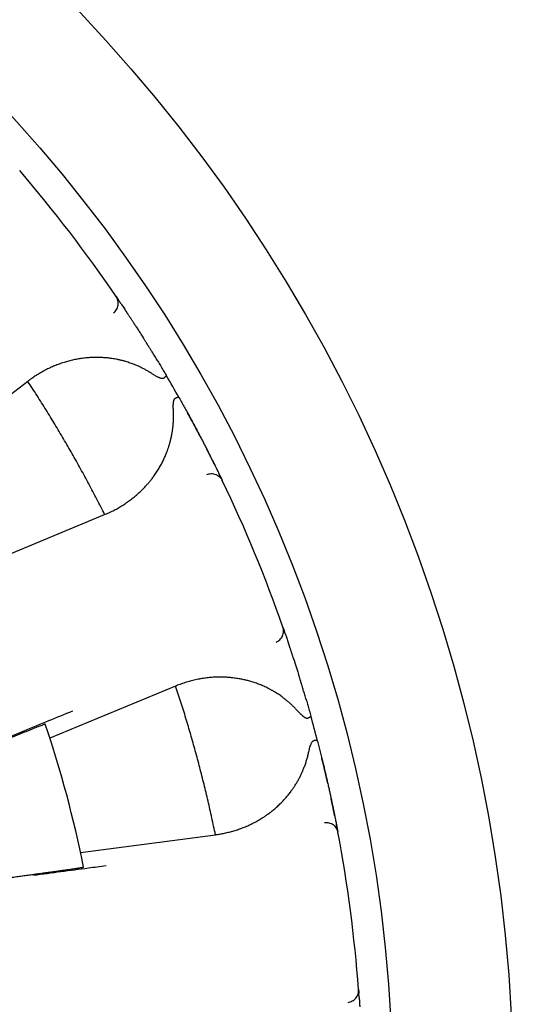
# Model space of a CAD drawing. Header units: millimetres. Extents: x 8 to 428, y 12 to 219.
# Tile 34 of 57: x 246 to 254, y 194 to 211. Entities that reach past the tile are written whole.
import ezdxf

# ---------------------------------------------------------------- set-up
doc = ezdxf.new("R2010")
doc.units = ezdxf.units.MM

msp = doc.modelspace()

# ---------------------------------------------------------------- linework, layer by layer
at = {"color": 7, "linetype": 'Continuous', "lineweight": 30}
for p, q in [((247.415, 206.215), (247.434, 206.186)), ((247.453, 206.16), (247.451, 206.162)), ((247.574, 205.978), (247.574, 205.979)), ((247.869, 205.523), (247.868, 205.525)), ((245.949, 204.809), (244.159, 203.436)), ((245.961, 204.818), (245.949, 204.809)), ((248.803, 203.905), (248.802, 203.908)), ((249.049, 203.423), (249.049, 203.425)), ((249.146, 203.226), (249.145, 203.228)), ((249.159, 203.199), (249.174, 203.167)), ((245.139, 201.738), (247.224, 202.602)), ((247.224, 202.602), (247.237, 202.607)), ((250.18, 200.739), (250.192, 200.706)), ((250.202, 200.676), (250.202, 200.678)), ((250.273, 200.469), (250.273, 200.47)), ((250.44, 199.952), (250.439, 199.955)), ((248.401, 199.76), (246.316, 198.897)), ((248.414, 199.766), (248.401, 199.76)), ((250.923, 198.149), (250.923, 198.151)), ((251.036, 197.619), (251.036, 197.621)), ((251.079, 197.404), (251.078, 197.406)), ((246.824, 197.003), (249.061, 197.298)), ((249.061, 197.298), (249.075, 197.3)), ((251.084, 197.374), (251.091, 197.34)), ((251.434, 194.734), (251.437, 194.699)), ((251.439, 194.667), (251.439, 194.669))]:
    msp.add_line(p, q, dxfattribs=at)
for radius in [26, 24]:
    msp.add_circle((228, 192.974), radius, dxfattribs=at)
for radius, start, end in [(23.5, 34.2948, 40.7052), (23.5, 29.4747, 30.5253), (23.5, 19.2948, 25.7052), (23.5, 14.4747, 15.5253), (19.25, 11.3481, 18.6519), (23.5, 4.2948, 10.7052)]:
    msp.add_arc((228, 192.974), radius, start, end, dxfattribs=at)
for points, knots in [([(247.371, 205.944), (247.38, 205.952), (247.399, 205.968), (247.421, 205.998), (247.438, 206.033), (247.448, 206.071), (247.45, 206.11), (247.445, 206.149), (247.433, 206.185), (247.421, 206.205), (247.415, 206.215)], [0, 0, 0, 0, 0.11712, 0.240744, 0.369119, 0.500008, 0.630896, 0.759267, 0.882887, 1, 1, 1, 1]), ([(247.434, 206.186), (247.435, 206.186), (247.435, 206.185), (247.44, 206.178), (247.445, 206.17), (247.45, 206.163), (247.453, 206.16)], [0, 0, 0, 0, 0.273352, 0.545274, 0.816306, 1, 1, 1, 1]), ([(247.489, 206.105), (247.488, 206.107), (247.485, 206.111), (247.481, 206.117), (247.477, 206.123), (247.474, 206.127), (247.472, 206.131), (247.469, 206.135), (247.466, 206.14), (247.463, 206.145), (247.459, 206.15), (247.456, 206.155), (247.453, 206.158), (247.453, 206.16)], [0, 0, 0, 0, 0.08737, 0.202336, 0.303877, 0.392077, 0.466998, 0.534829, 0.613064, 0.702786, 0.804013, 0.916772, 1, 1, 1, 1]), ([(247.489, 206.106), (247.491, 206.102), (247.499, 206.091), (247.514, 206.068), (247.535, 206.038), (247.555, 206.008), (247.569, 205.986), (247.574, 205.978)], [0, 0, 0, 0, 0.116358, 0.357165, 0.59687, 0.835947, 1, 1, 1, 1]), ([(247.733, 205.735), (247.733, 205.735), (247.733, 205.736), (247.732, 205.737), (247.73, 205.739), (247.727, 205.744), (247.723, 205.751), (247.718, 205.759), (247.71, 205.771), (247.701, 205.786), (247.689, 205.804), (247.676, 205.823), (247.663, 205.844), (247.649, 205.864), (247.637, 205.883), (247.626, 205.899), (247.616, 205.914), (247.608, 205.928), (247.6, 205.94), (247.593, 205.95), (247.587, 205.96), (247.581, 205.968), (247.576, 205.975), (247.574, 205.978)], [0, 0, 0, 0, 0.004813, 0.012086, 0.026786, 0.04544, 0.068345, 0.099128, 0.130894, 0.189903, 0.251823, 0.329291, 0.410799, 0.496364, 0.573013, 0.645087, 0.711794, 0.773152, 0.829174, 0.879012, 0.923842, 0.965498, 1, 1, 1, 1]), ([(247.732, 205.737), (247.733, 205.736), (247.745, 205.717), (247.77, 205.678), (247.807, 205.621), (247.84, 205.569), (247.862, 205.535), (247.869, 205.523)], [0, 0, 0, 0, 0.0202572, 0.2931661, 0.5659665, 0.8391985, 1, 1, 1, 1]), ([(248.098, 205.152), (248.084, 205.177), (248.054, 205.225), (248.02, 205.281), (247.996, 205.319), (247.984, 205.339), (247.973, 205.357), (247.963, 205.372), (247.956, 205.384), (247.95, 205.394), (247.945, 205.401), (247.941, 205.408), (247.936, 205.416), (247.931, 205.424), (247.926, 205.432), (247.919, 205.443), (247.911, 205.456), (247.902, 205.47), (247.891, 205.487), (247.881, 205.505), (247.873, 205.517), (247.869, 205.523)], [0, 0, 0, 0, 0.192601, 0.383577, 0.44279, 0.496924, 0.544967, 0.586925, 0.622808, 0.644724, 0.66396, 0.683893, 0.705235, 0.726894, 0.749573, 0.777668, 0.815259, 0.859134, 0.905635, 0.95439, 1, 1, 1, 1]), ([(248.005, 204.939), (247.989, 204.949), (247.957, 204.969), (247.908, 204.997), (247.858, 205.023), (247.808, 205.048), (247.756, 205.071), (247.697, 205.095), (247.63, 205.119), (247.575, 205.136), (247.538, 205.147), (247.519, 205.152), (247.499, 205.157), (247.479, 205.161), (247.46, 205.166), (247.421, 205.174), (247.364, 205.185), (247.288, 205.195), (247.211, 205.202), (247.149, 205.205), (247.1, 205.206), (247.066, 205.206), (247.031, 205.205), (246.996, 205.204), (246.962, 205.201), (246.927, 205.198), (246.876, 205.193), (246.81, 205.184), (246.729, 205.17), (246.648, 205.151), (246.569, 205.129), (246.491, 205.104), (246.414, 205.075), (246.336, 205.042), (246.259, 205.005), (246.181, 204.963), (246.105, 204.918), (246.032, 204.87), (245.984, 204.835), (245.961, 204.818)], [0, 0, 0, 0, 0.021827, 0.04386, 0.066127, 0.088659, 0.11148, 0.135066, 0.166902, 0.19919, 0.20773, 0.216306, 0.224919, 0.23357, 0.242261, 0.250992, 0.284746, 0.318833, 0.353305, 0.38821, 0.404037, 0.419965, 0.435998, 0.452141, 0.468397, 0.484771, 0.501265, 0.540543, 0.580015, 0.619727, 0.659725, 0.700052, 0.74075, 0.780876, 0.824657, 0.868414, 0.912194, 0.956041, 1, 1, 1, 1]), ([(248.095, 205.158), (248.098, 205.154), (248.115, 205.125), (248.149, 205.069), (248.196, 204.991), (248.227, 204.937), (248.243, 204.91)], [0, 0, 0, 0, 0.056939, 0.369929, 0.684082, 1, 1, 1, 1]), ([(248.205, 204.86), (248.203, 204.859), (248.199, 204.857), (248.191, 204.855), (248.183, 204.854), (248.174, 204.855), (248.166, 204.856), (248.157, 204.859), (248.147, 204.862), (248.136, 204.866), (248.122, 204.871), (248.105, 204.88), (248.083, 204.891), (248.059, 204.905), (248.033, 204.921), (248.014, 204.933), (248.005, 204.939)], [0, 0, 0, 0, 0.036931, 0.076253, 0.118922, 0.165689, 0.206446, 0.250416, 0.297777, 0.34867, 0.403209, 0.499354, 0.606956, 0.726189, 0.857175, 1, 1, 1, 1]), ([(248.243, 204.91), (248.243, 204.909), (248.244, 204.905), (248.24, 204.898), (248.234, 204.89), (248.227, 204.882), (248.22, 204.875), (248.214, 204.868), (248.209, 204.864), (248.206, 204.861), (248.205, 204.86)], [0, 0, 0, 0, 0.210644, 0.396845, 0.558586, 0.695852, 0.808634, 0.896921, 0.960709, 1, 1, 1, 1]), ([(247.224, 202.602), (247.181, 202.687), (247.095, 202.857), (246.962, 203.109), (246.826, 203.36), (246.686, 203.61), (246.544, 203.855), (246.399, 204.098), (246.253, 204.337), (246.103, 204.575), (246.001, 204.731), (245.949, 204.809)], [0, 0, 0, 0, 0.112, 0.224, 0.336, 0.448, 0.56, 0.67, 0.78, 0.89, 1, 1, 1, 1]), ([(248.364, 204.317), (248.363, 204.327), (248.363, 204.347), (248.362, 204.376), (248.362, 204.397), (248.362, 204.411), (248.362, 204.42), (248.363, 204.429), (248.363, 204.437), (248.364, 204.445), (248.365, 204.457), (248.367, 204.472), (248.37, 204.489), (248.375, 204.503), (248.379, 204.513), (248.384, 204.52), (248.39, 204.526), (248.394, 204.528), (248.396, 204.529)], [0, 0, 0, 0, 0.131925, 0.252999, 0.36328, 0.403669, 0.442411, 0.479512, 0.51498, 0.548826, 0.58106, 0.674241, 0.756785, 0.829363, 0.877857, 0.921894, 0.962266, 1, 1, 1, 1]), ([(248.458, 204.537), (248.458, 204.538), (248.456, 204.54), (248.449, 204.542), (248.442, 204.541), (248.435, 204.541), (248.43, 204.54), (248.425, 204.538), (248.417, 204.536), (248.408, 204.534), (248.4, 204.53), (248.396, 204.529)], [0, 0, 0, 0, 0.1605731, 0.3211047, 0.4815947, 0.5563232, 0.6282121, 0.6972637, 0.7634805, 0.8873849, 1, 1, 1, 1]), ([(248.458, 204.537), (248.474, 204.51), (248.504, 204.456), (248.548, 204.377), (248.591, 204.299), (248.633, 204.223), (248.674, 204.148), (248.713, 204.075), (248.751, 204.004), (248.787, 203.935), (248.822, 203.869), (248.855, 203.805), (248.887, 203.744), (248.917, 203.685), (248.946, 203.63), (248.972, 203.577), (248.998, 203.527), (249.021, 203.48), (249.037, 203.448), (249.045, 203.432), (249.046, 203.43)], [0, 0, 0, 0, 0.058823, 0.117323, 0.175612, 0.233802, 0.292007, 0.350342, 0.408918, 0.467327, 0.525427, 0.583331, 0.641153, 0.699008, 0.75701, 0.815272, 0.873632, 0.93169, 0.989561, 1, 1, 1, 1]), ([(247.237, 202.607), (247.262, 202.618), (247.311, 202.639), (247.382, 202.675), (247.453, 202.713), (247.521, 202.754), (247.588, 202.799), (247.654, 202.846), (247.719, 202.897), (247.782, 202.952), (247.844, 203.01), (247.89, 203.057), (247.921, 203.092), (247.94, 203.114), (247.959, 203.135), (247.977, 203.157), (247.995, 203.18), (248.012, 203.202), (248.039, 203.238), (248.074, 203.288), (248.116, 203.353), (248.155, 203.42), (248.189, 203.485), (248.219, 203.549), (248.239, 203.596), (248.252, 203.628), (248.258, 203.645), (248.264, 203.661), (248.27, 203.678), (248.276, 203.695), (248.286, 203.724), (248.299, 203.767), (248.314, 203.823), (248.328, 203.88), (248.339, 203.937), (248.349, 203.994), (248.356, 204.054), (248.362, 204.117), (248.366, 204.183), (248.366, 204.25), (248.365, 204.295), (248.364, 204.317)], [0, 0, 0, 0, 0.039965, 0.079839, 0.119654, 0.159444, 0.199243, 0.239086, 0.279683, 0.321257, 0.362469, 0.403365, 0.417074, 0.430754, 0.444408, 0.458037, 0.471644, 0.48523, 0.498797, 0.535312, 0.571257, 0.606672, 0.641604, 0.671982, 0.702056, 0.709887, 0.7177, 0.725495, 0.733274, 0.741037, 0.748785, 0.773942, 0.798781, 0.823327, 0.847607, 0.871648, 0.894969, 0.921756, 0.94816, 0.974225, 1, 1, 1, 1]), ([(248.802, 203.908), (248.799, 203.914), (248.792, 203.926), (248.783, 203.944), (248.773, 203.961), (248.765, 203.976), (248.758, 203.99), (248.752, 204.001), (248.746, 204.012), (248.74, 204.023), (248.734, 204.036), (248.727, 204.049), (248.719, 204.063), (248.71, 204.08), (248.7, 204.099), (248.689, 204.12), (248.676, 204.143), (248.662, 204.168), (248.648, 204.196), (248.632, 204.226), (248.614, 204.258), (248.602, 204.28), (248.596, 204.291)], [0, 0, 0, 0, 0.044787, 0.092743, 0.138518, 0.181882, 0.219352, 0.250062, 0.274536, 0.306801, 0.339042, 0.372466, 0.410704, 0.454777, 0.504041, 0.558567, 0.618768, 0.684734, 0.755152, 0.831165, 0.91278, 1, 1, 1, 1]), ([(249.049, 203.425), (249.047, 203.429), (249.042, 203.438), (249.036, 203.45), (249.029, 203.463), (249.022, 203.478), (249.014, 203.494), (249.006, 203.509), (248.997, 203.527), (248.987, 203.549), (248.974, 203.574), (248.959, 203.603), (248.948, 203.625), (248.939, 203.642), (248.934, 203.652), (248.929, 203.662), (248.924, 203.671), (248.921, 203.678), (248.919, 203.682), (248.918, 203.683), (248.918, 203.683), (248.918, 203.683)], [0, 0, 0, 0, 0.045257, 0.099684, 0.161061, 0.23076, 0.291376, 0.357154, 0.428112, 0.503456, 0.613836, 0.71738, 0.81407, 0.84854, 0.882026, 0.914525, 0.945003, 0.969459, 0.987909, 0.995185, 1, 1, 1, 1]), ([(249.049, 203.425), (249.053, 203.415), (249.064, 203.393), (249.08, 203.36), (249.097, 203.327), (249.111, 203.298), (249.124, 203.272), (249.134, 203.251), (249.139, 203.24), (249.142, 203.235)], [0, 0, 0, 0, 0.103744, 0.255242, 0.407163, 0.559807, 0.712349, 0.86418, 1, 1, 1, 1]), ([(248.918, 203.265), (248.929, 203.269), (248.952, 203.277), (248.989, 203.282), (249.028, 203.279), (249.066, 203.269), (249.101, 203.251), (249.132, 203.227), (249.157, 203.199), (249.169, 203.178), (249.174, 203.167)], [0, 0, 0, 0, 0.117113, 0.240732, 0.369104, 0.499992, 0.630881, 0.759256, 0.88288, 1, 1, 1, 1]), ([(249.145, 203.228), (249.144, 203.229), (249.143, 203.233), (249.14, 203.239), (249.136, 203.246), (249.133, 203.252), (249.13, 203.26), (249.126, 203.268), (249.121, 203.277), (249.118, 203.283), (249.117, 203.286)], [0, 0, 0, 0, 0.083803, 0.198447, 0.315469, 0.435036, 0.563215, 0.701291, 0.85157, 1, 1, 1, 1]), ([(249.145, 203.228), (249.147, 203.224), (249.151, 203.216), (249.155, 203.208), (249.158, 203.201), (249.159, 203.2), (249.159, 203.199)], [0, 0, 0, 0, 0.175504, 0.449233, 0.723883, 1, 1, 1, 1]), ([(250.068, 200.489), (250.078, 200.494), (250.1, 200.504), (250.13, 200.528), (250.155, 200.557), (250.175, 200.591), (250.187, 200.629), (250.192, 200.667), (250.19, 200.705), (250.183, 200.728), (250.18, 200.739)], [0, 0, 0, 0, 0.11712, 0.240744, 0.369119, 0.500008, 0.630896, 0.759267, 0.882887, 1, 1, 1, 1]), ([(250.192, 200.706), (250.192, 200.705), (250.192, 200.704), (250.195, 200.697), (250.198, 200.688), (250.201, 200.679), (250.202, 200.676)], [0, 0, 0, 0, 0.2733516, 0.5452736, 0.8163062, 1, 1, 1, 1]), ([(250.224, 200.614), (250.223, 200.616), (250.221, 200.62), (250.219, 200.627), (250.217, 200.633), (250.215, 200.639), (250.213, 200.644), (250.212, 200.648), (250.21, 200.653), (250.208, 200.659), (250.206, 200.665), (250.204, 200.67), (250.203, 200.674), (250.202, 200.676)], [0, 0, 0, 0, 0.08737, 0.202336, 0.303877, 0.392077, 0.466998, 0.534829, 0.613064, 0.702786, 0.804013, 0.916772, 1, 1, 1, 1]), ([(250.223, 200.615), (250.225, 200.61), (250.229, 200.597), (250.238, 200.571), (250.25, 200.537), (250.262, 200.502), (250.27, 200.478), (250.273, 200.469)], [0, 0, 0, 0, 0.116358, 0.357165, 0.596869, 0.835947, 1, 1, 1, 1]), ([(250.364, 200.193), (250.364, 200.193), (250.364, 200.193), (250.363, 200.195), (250.362, 200.198), (250.36, 200.203), (250.358, 200.211), (250.355, 200.221), (250.35, 200.234), (250.345, 200.25), (250.338, 200.271), (250.331, 200.293), (250.323, 200.317), (250.316, 200.339), (250.309, 200.36), (250.303, 200.379), (250.297, 200.396), (250.292, 200.412), (250.288, 200.425), (250.283, 200.437), (250.28, 200.448), (250.277, 200.458), (250.274, 200.465), (250.273, 200.469)], [0, 0, 0, 0, 0.004813, 0.012086, 0.026786, 0.04544, 0.068345, 0.099128, 0.130894, 0.189903, 0.251823, 0.329291, 0.410799, 0.496364, 0.573013, 0.645087, 0.711794, 0.773152, 0.829174, 0.879012, 0.923842, 0.965498, 1, 1, 1, 1]), ([(250.363, 200.195), (250.364, 200.194), (250.37, 200.172), (250.385, 200.129), (250.405, 200.063), (250.424, 200.004), (250.436, 199.966), (250.44, 199.952)], [0, 0, 0, 0, 0.020257, 0.293166, 0.565967, 0.839199, 1, 1, 1, 1]), ([(250.42, 199.353), (250.407, 199.367), (250.381, 199.395), (250.341, 199.435), (250.3, 199.473), (250.258, 199.51), (250.213, 199.546), (250.163, 199.584), (250.105, 199.625), (250.056, 199.655), (250.023, 199.675), (250.005, 199.685), (249.988, 199.695), (249.97, 199.704), (249.952, 199.714), (249.917, 199.732), (249.864, 199.757), (249.793, 199.787), (249.721, 199.813), (249.662, 199.833), (249.615, 199.846), (249.582, 199.855), (249.548, 199.863), (249.514, 199.87), (249.48, 199.877), (249.446, 199.883), (249.395, 199.891), (249.329, 199.9), (249.247, 199.907), (249.165, 199.91), (249.082, 199.909), (249, 199.905), (248.918, 199.897), (248.835, 199.885), (248.75, 199.869), (248.665, 199.849), (248.58, 199.825), (248.496, 199.798), (248.441, 199.776), (248.414, 199.766)], [0, 0, 0, 0, 0.021827, 0.04386, 0.066127, 0.088659, 0.11148, 0.135066, 0.166902, 0.19919, 0.20773, 0.216306, 0.224919, 0.23357, 0.242261, 0.250992, 0.284746, 0.318833, 0.353305, 0.38821, 0.404037, 0.419965, 0.435998, 0.452141, 0.468397, 0.484771, 0.501265, 0.540543, 0.580015, 0.619727, 0.659725, 0.700052, 0.74075, 0.780876, 0.824657, 0.868414, 0.912194, 0.956041, 1, 1, 1, 1]), ([(250.566, 199.535), (250.557, 199.563), (250.541, 199.618), (250.523, 199.68), (250.51, 199.723), (250.503, 199.746), (250.497, 199.766), (250.492, 199.783), (250.488, 199.797), (250.485, 199.807), (250.482, 199.815), (250.48, 199.824), (250.477, 199.832), (250.474, 199.841), (250.471, 199.851), (250.468, 199.862), (250.463, 199.877), (250.458, 199.894), (250.452, 199.913), (250.446, 199.932), (250.442, 199.946), (250.44, 199.952)], [0, 0, 0, 0, 0.192601, 0.383577, 0.44279, 0.496924, 0.544967, 0.586925, 0.622808, 0.644724, 0.66396, 0.683893, 0.705235, 0.726894, 0.749573, 0.777668, 0.815259, 0.859134, 0.905635, 0.95439, 1, 1, 1, 1]), ([(249.061, 197.298), (249.041, 197.391), (249.002, 197.578), (248.939, 197.856), (248.872, 198.134), (248.802, 198.411), (248.728, 198.685), (248.652, 198.957), (248.572, 199.226), (248.489, 199.494), (248.43, 199.672), (248.401, 199.76)], [0, 0, 0, 0, 0.112, 0.224, 0.336, 0.448, 0.56, 0.67, 0.78, 0.89, 1, 1, 1, 1]), ([(250.564, 199.542), (250.565, 199.537), (250.575, 199.504), (250.593, 199.442), (250.617, 199.354), (250.634, 199.294), (250.643, 199.264)], [0, 0, 0, 0, 0.056939, 0.369929, 0.684082, 1, 1, 1, 1]), ([(244.704, 198.529), (244.81, 198.573), (245.059, 198.676), (245.449, 198.837), (245.874, 199.012), (246.289, 199.184), (246.563, 199.296), (246.694, 199.351)], [0, 0, 0, 0, 0.159715, 0.373553, 0.587391, 0.801228, 1, 1, 1, 1]), ([(250.592, 199.226), (250.59, 199.225), (250.586, 199.224), (250.578, 199.224), (250.57, 199.226), (250.562, 199.228), (250.554, 199.232), (250.546, 199.237), (250.537, 199.242), (250.528, 199.249), (250.516, 199.258), (250.501, 199.271), (250.483, 199.288), (250.463, 199.307), (250.442, 199.329), (250.427, 199.345), (250.42, 199.353)], [0, 0, 0, 0, 0.036931, 0.076253, 0.118922, 0.165689, 0.206446, 0.250416, 0.297777, 0.34867, 0.403209, 0.499354, 0.606956, 0.726189, 0.857175, 1, 1, 1, 1]), ([(250.643, 199.264), (250.642, 199.263), (250.642, 199.259), (250.637, 199.253), (250.629, 199.247), (250.62, 199.241), (250.611, 199.236), (250.603, 199.231), (250.597, 199.228), (250.594, 199.227), (250.592, 199.226)], [0, 0, 0, 0, 0.210644, 0.396845, 0.558586, 0.695852, 0.808634, 0.896921, 0.960709, 1, 1, 1, 1]), ([(246.239, 199.131), (246.238, 199.131), (246.237, 199.131), (246.228, 199.128), (246.213, 199.123), (246.193, 199.115), (246.167, 199.105), (246.136, 199.093), (246.099, 199.079), (246.057, 199.062), (246.01, 199.043), (245.958, 199.022), (245.913, 199.004), (245.877, 198.99), (245.853, 198.98), (245.828, 198.97), (245.802, 198.96), (245.775, 198.949), (245.748, 198.938), (245.721, 198.927), (245.68, 198.91), (245.625, 198.888), (245.554, 198.859), (245.478, 198.828), (245.397, 198.795), (245.313, 198.76), (245.224, 198.724), (245.135, 198.687), (245.046, 198.651), (244.959, 198.615), (244.868, 198.577), (244.775, 198.539), (244.68, 198.5), (244.582, 198.46), (244.483, 198.419), (244.416, 198.391), (244.382, 198.377)], [0, 0, 0, 0, 0.035301, 0.070667, 0.106097, 0.141593, 0.177154, 0.212781, 0.248475, 0.28352, 0.318631, 0.353806, 0.389048, 0.402912, 0.416786, 0.430671, 0.444566, 0.458472, 0.472387, 0.486313, 0.50025, 0.53192, 0.56421, 0.597118, 0.630645, 0.664792, 0.699558, 0.734944, 0.766416, 0.798362, 0.830782, 0.863677, 0.897047, 0.93089, 0.965208, 1, 1, 1, 1]), ([(250.606, 198.66), (250.608, 198.67), (250.612, 198.689), (250.619, 198.717), (250.624, 198.738), (250.628, 198.752), (250.631, 198.76), (250.634, 198.768), (250.636, 198.776), (250.639, 198.783), (250.643, 198.794), (250.649, 198.809), (250.657, 198.825), (250.664, 198.837), (250.671, 198.845), (250.678, 198.851), (250.685, 198.855), (250.689, 198.856), (250.691, 198.856)], [0, 0, 0, 0, 0.131925, 0.252999, 0.36328, 0.403669, 0.442411, 0.479512, 0.51498, 0.548826, 0.58106, 0.674241, 0.756785, 0.829363, 0.877857, 0.921894, 0.962266, 1, 1, 1, 1]), ([(250.754, 198.848), (250.753, 198.85), (250.752, 198.852), (250.746, 198.855), (250.739, 198.857), (250.733, 198.857), (250.727, 198.858), (250.722, 198.858), (250.714, 198.858), (250.704, 198.858), (250.696, 198.857), (250.691, 198.856)], [0, 0, 0, 0, 0.160573, 0.321105, 0.481595, 0.556323, 0.628212, 0.697264, 0.763481, 0.887385, 1, 1, 1, 1]), ([(250.754, 198.848), (250.762, 198.818), (250.777, 198.758), (250.799, 198.67), (250.821, 198.583), (250.841, 198.499), (250.861, 198.417), (250.88, 198.336), (250.898, 198.257), (250.916, 198.181), (250.932, 198.108), (250.948, 198.038), (250.963, 197.971), (250.977, 197.907), (250.99, 197.846), (251.002, 197.787), (251.013, 197.732), (251.024, 197.682), (251.031, 197.646), (251.034, 197.629), (251.035, 197.627)], [0, 0, 0, 0, 0.058823, 0.117323, 0.175612, 0.233802, 0.292007, 0.350342, 0.408918, 0.467327, 0.525427, 0.583331, 0.641153, 0.699008, 0.75701, 0.815272, 0.873632, 0.93169, 0.989562, 1, 1, 1, 1]), ([(249.075, 197.3), (249.101, 197.304), (249.154, 197.312), (249.233, 197.328), (249.31, 197.347), (249.387, 197.369), (249.463, 197.394), (249.539, 197.423), (249.615, 197.455), (249.691, 197.492), (249.765, 197.532), (249.822, 197.566), (249.861, 197.591), (249.885, 197.607), (249.908, 197.623), (249.932, 197.64), (249.955, 197.657), (249.978, 197.674), (250.013, 197.702), (250.06, 197.741), (250.117, 197.793), (250.171, 197.847), (250.221, 197.902), (250.267, 197.955), (250.298, 197.996), (250.319, 198.024), (250.329, 198.038), (250.34, 198.052), (250.35, 198.067), (250.36, 198.082), (250.377, 198.108), (250.401, 198.145), (250.43, 198.196), (250.458, 198.247), (250.484, 198.299), (250.507, 198.352), (250.53, 198.408), (250.552, 198.467), (250.573, 198.531), (250.591, 198.594), (250.601, 198.638), (250.606, 198.66)], [0, 0, 0, 0, 0.039965, 0.079839, 0.119654, 0.159444, 0.199243, 0.239086, 0.279683, 0.321257, 0.362469, 0.403365, 0.417074, 0.430754, 0.444408, 0.458037, 0.471644, 0.48523, 0.498797, 0.535312, 0.571257, 0.606672, 0.641604, 0.671982, 0.702056, 0.709887, 0.7177, 0.725495, 0.733274, 0.741037, 0.748785, 0.773942, 0.798781, 0.823327, 0.847607, 0.871648, 0.894969, 0.921756, 0.94816, 0.974225, 1, 1, 1, 1]), ([(250.923, 198.151), (250.921, 198.158), (250.918, 198.171), (250.914, 198.191), (250.909, 198.21), (250.905, 198.227), (250.902, 198.242), (250.899, 198.255), (250.896, 198.267), (250.893, 198.279), (250.89, 198.292), (250.887, 198.307), (250.883, 198.323), (250.879, 198.341), (250.874, 198.362), (250.868, 198.385), (250.862, 198.411), (250.856, 198.439), (250.848, 198.47), (250.841, 198.502), (250.832, 198.538), (250.826, 198.562), (250.823, 198.575)], [0, 0, 0, 0, 0.044787, 0.092743, 0.138518, 0.181882, 0.219352, 0.250062, 0.274536, 0.306801, 0.339042, 0.372466, 0.410704, 0.454777, 0.504041, 0.558567, 0.618768, 0.684734, 0.755152, 0.831165, 0.91278, 1, 1, 1, 1]), ([(251.036, 197.621), (251.035, 197.625), (251.033, 197.635), (251.03, 197.648), (251.027, 197.663), (251.024, 197.679), (251.021, 197.696), (251.017, 197.714), (251.013, 197.733), (251.008, 197.756), (251.002, 197.784), (250.996, 197.816), (250.99, 197.841), (250.987, 197.859), (250.984, 197.87), (250.982, 197.881), (250.98, 197.891), (250.978, 197.899), (250.977, 197.903), (250.977, 197.904), (250.977, 197.904), (250.977, 197.904)], [0, 0, 0, 0, 0.045257, 0.099684, 0.161061, 0.23076, 0.291376, 0.357154, 0.428112, 0.503456, 0.613836, 0.71738, 0.81407, 0.84854, 0.882026, 0.914525, 0.945003, 0.969459, 0.987909, 0.995185, 1, 1, 1, 1]), ([(251.036, 197.621), (251.038, 197.611), (251.043, 197.586), (251.05, 197.551), (251.057, 197.514), (251.064, 197.482), (251.069, 197.454), (251.074, 197.431), (251.076, 197.419), (251.077, 197.413)], [0, 0, 0, 0, 0.103744, 0.2552424, 0.407163, 0.5598073, 0.712349, 0.8641799, 1, 1, 1, 1]), ([(250.868, 197.501), (250.88, 197.502), (250.904, 197.504), (250.942, 197.498), (250.978, 197.486), (251.013, 197.466), (251.042, 197.439), (251.066, 197.408), (251.082, 197.375), (251.088, 197.351), (251.091, 197.34)], [0, 0, 0, 0, 0.117113, 0.240732, 0.369104, 0.499992, 0.630881, 0.759256, 0.88288, 1, 1, 1, 1]), ([(251.078, 197.406), (251.078, 197.407), (251.077, 197.412), (251.076, 197.418), (251.075, 197.425), (251.073, 197.433), (251.072, 197.44), (251.07, 197.449), (251.068, 197.459), (251.067, 197.466), (251.066, 197.47)], [0, 0, 0, 0, 0.083803, 0.198447, 0.315469, 0.435036, 0.563215, 0.701291, 0.85157, 1, 1, 1, 1]), ([(251.078, 197.406), (251.079, 197.402), (251.081, 197.393), (251.083, 197.384), (251.084, 197.376), (251.084, 197.375), (251.084, 197.374)], [0, 0, 0, 0, 0.175504, 0.449233, 0.723883, 1, 1, 1, 1]), ([(244.889, 196.487), (244.925, 196.492), (244.997, 196.501), (245.103, 196.515), (245.208, 196.529), (245.31, 196.543), (245.41, 196.556), (245.506, 196.569), (245.6, 196.582), (245.695, 196.594), (245.789, 196.607), (245.882, 196.62), (245.971, 196.632), (246.039, 196.641), (246.088, 196.648), (246.119, 196.652), (246.15, 196.656), (246.18, 196.66), (246.209, 196.664), (246.237, 196.668), (246.265, 196.672), (246.31, 196.678), (246.37, 196.687), (246.443, 196.697), (246.51, 196.706), (246.573, 196.715), (246.629, 196.723), (246.68, 196.731), (246.726, 196.737), (246.765, 196.743), (246.799, 196.748), (246.826, 196.753), (246.848, 196.756), (246.863, 196.759), (246.872, 196.761), (246.873, 196.762), (246.874, 196.762)], [0, 0, 0, 0, 0.0347727, 0.0690741, 0.102904, 0.1362626, 0.1691497, 0.2015653, 0.2335094, 0.264982, 0.2996707, 0.333768, 0.3672741, 0.4001891, 0.4129594, 0.4256385, 0.4382263, 0.450723, 0.4631284, 0.4754426, 0.4876657, 0.4997975, 0.535947, 0.57203, 0.6080471, 0.6439985, 0.6798847, 0.7157061, 0.7514632, 0.7871563, 0.822786, 0.8583527, 0.893857, 0.9292993, 0.9646801, 1, 1, 1, 1]), ([(247.25, 196.782), (247.151, 196.769), (246.901, 196.736), (246.498, 196.683), (246.194, 196.642), (246.042, 196.622)], [0, 0, 0, 0, 0.244843, 0.622421, 1, 1, 1, 1]), ([(251.261, 194.521), (251.272, 194.523), (251.296, 194.528), (251.331, 194.543), (251.363, 194.564), (251.391, 194.592), (251.413, 194.625), (251.427, 194.661), (251.435, 194.698), (251.434, 194.722), (251.434, 194.734)], [0, 0, 0, 0, 0.11712, 0.240744, 0.369119, 0.500008, 0.630896, 0.759267, 0.882887, 1, 1, 1, 1]), ([(251.437, 194.699), (251.437, 194.698), (251.437, 194.697), (251.437, 194.69), (251.438, 194.68), (251.439, 194.671), (251.439, 194.667)], [0, 0, 0, 0, 0.273395, 0.54536, 0.816436, 1, 1, 1, 1]), ([(251.444, 194.601), (251.443, 194.604), (251.443, 194.609), (251.443, 194.616), (251.442, 194.622), (251.442, 194.628), (251.441, 194.633), (251.441, 194.638), (251.441, 194.643), (251.44, 194.649), (251.44, 194.655), (251.439, 194.661), (251.439, 194.665), (251.439, 194.667)], [0, 0, 0, 0, 0.088417, 0.203226, 0.304627, 0.392705, 0.467523, 0.535261, 0.613388, 0.702987, 0.804075, 0.916679, 1, 1, 1, 1]), ([(251.444, 194.602), (251.444, 194.598), (251.445, 194.584), (251.447, 194.557), (251.449, 194.52), (251.451, 194.484), (251.453, 194.459), (251.454, 194.449)], [0, 0, 0, 0, 0.1156605, 0.3566676, 0.5965706, 0.8358462, 1, 1, 1, 1])]:
    msp.add_open_spline(points, degree=3, knots=knots, dxfattribs=at)

doc.saveas('drawing.dxf')
